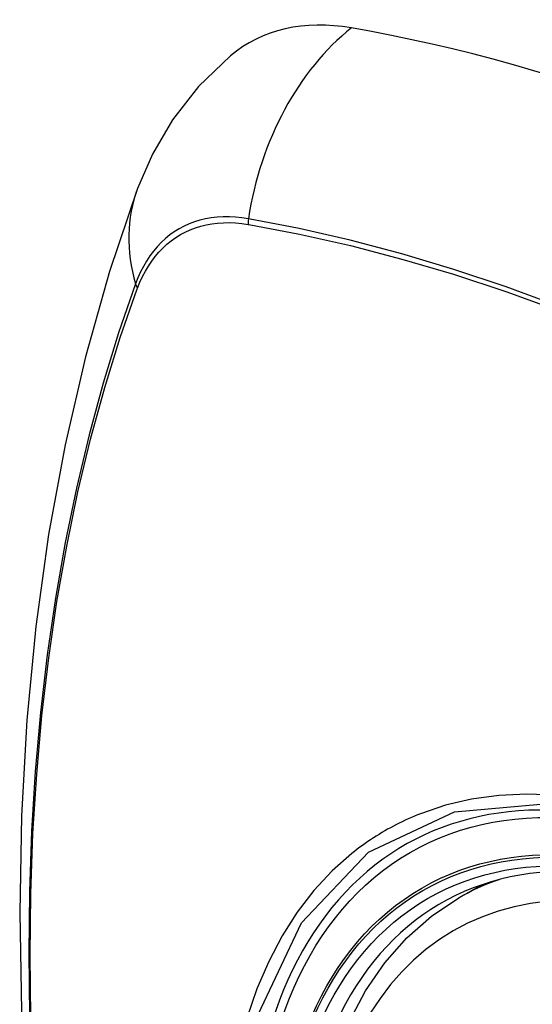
# Model space of a CAD drawing. Header units: inches. Extents: x 23 to 567, y 61 to 264.
# Tile 160 of 256: x 518.234 to 518.469, y 223.246 to 223.698. Entities that reach past the tile are written whole.
import ezdxf

# ---------------------------------------------------------------- set-up
doc = ezdxf.new("R2010")
doc.units = ezdxf.units.IN
doc.header["$MEASUREMENT"] = 0
doc.layers.add('Visible Edges(ANSI)', color=7, linetype='Continuous', lineweight=25)
doc.layers.add('Visible Tangent Edges(ANSI)', color=7, linetype='Continuous', lineweight=25)

msp = doc.modelspace()

# ---------------------------------------------------------------- linework, layer by layer
at = {"layer": 'Visible Edges(ANSI)'}
msp.add_line((518.43521, 223.29478), (518.44548, 223.30071), dxfattribs=at)
at = {"layer": 'Visible Edges(ANSI)', "flags": 128}
for points in [[(518.33046, 223.68105), (518.31585, 223.66697), (518.30391, 223.65167), (518.29465, 223.63589), (518.28783, 223.62016)], [(518.28783, 223.62016), (518.27498, 223.5821), (518.26392, 223.54292), (518.25463, 223.50268), (518.24707, 223.46146), (518.24123, 223.41932), (518.23708, 223.37633), (518.2346, 223.33253), (518.23378, 223.28801), (518.2346, 223.24281), (518.23703, 223.197), (518.24105, 223.15064), (518.24664, 223.10381), (518.25379, 223.05656), (518.26247, 223.00896), (518.27266, 222.96108), (518.28434, 222.913)], [(518.37018, 223.18858), (518.37378, 223.20606), (518.3787, 223.22255), (518.38495, 223.23795), (518.39252, 223.25215), (518.40137, 223.26504), (518.41149, 223.27652), (518.4228, 223.28646), (518.43521, 223.29478)]]:
    msp.add_lwpolyline(points, dxfattribs=at)
at = {"layer": 'Visible Edges(ANSI)'}
for centre, major_axis, start_param, end_param in [((518.42735, 223.53341), (-0.08858, 0.15343), 5.834048, 6.381985), ((518.68914, 222.51742), (-0.64961, 1.12515), 5.161526, 5.834048), ((518.5844, 223.0195), (0.15748, -0.27276), 2.363977, 7.060801)]:
    msp.add_ellipse(centre, major_axis=major_axis, ratio=0.57735, start_param=start_param, end_param=end_param, dxfattribs=at)
msp.add_ellipse((518.58092, 223.01749), major_axis=(-0.15994, 0.27703), ratio=0.57735, dxfattribs=at)
at = {"layer": 'Visible Tangent Edges(ANSI)'}
for p, q in [((518.33859, 223.60374), (518.33893, 223.60369)), ((518.28774, 223.57414), (518.28786, 223.57445))]:
    msp.add_line(p, q, dxfattribs=at)
at = {"layer": 'Visible Tangent Edges(ANSI)', "flags": 128}
for points in [[(518.33874, 223.60631), (518.33579, 223.60678), (518.33287, 223.60709), (518.33, 223.60724), (518.32718, 223.60724), (518.32442, 223.60709), (518.32171, 223.60678), (518.31907, 223.60632), (518.3165, 223.6057), (518.31399, 223.60494), (518.31156, 223.60402), (518.3092, 223.60295), (518.30693, 223.60173), (518.30474, 223.60037), (518.30263, 223.59887), (518.30062, 223.59722), (518.2987, 223.59542), (518.29687, 223.5935), (518.29515, 223.59143), (518.29352, 223.58924), (518.29199, 223.58692), (518.29057, 223.58447), (518.28926, 223.5819), (518.28805, 223.57922), (518.28696, 223.57641)], [(518.28786, 223.57445), (518.28895, 223.57717), (518.29015, 223.57977), (518.29145, 223.58225), (518.29285, 223.58462), (518.29436, 223.58687), (518.29596, 223.589), (518.29765, 223.591), (518.29945, 223.59287), (518.30133, 223.59461), (518.3033, 223.59622), (518.30536, 223.59769), (518.3075, 223.59902), (518.30972, 223.60021), (518.31203, 223.60126), (518.3144, 223.60216), (518.31685, 223.60292), (518.31937, 223.60354), (518.32195, 223.60401), (518.32459, 223.60434), (518.32729, 223.60451), (518.33004, 223.60454), (518.33285, 223.60442), (518.3357, 223.60416), (518.33859, 223.60374)], [(518.8473, 223.33723), (518.82331, 223.35775), (518.79915, 223.3776), (518.77484, 223.39674), (518.75042, 223.41517), (518.72592, 223.43285), (518.70136, 223.44977), (518.67679, 223.46592), (518.65222, 223.48126), (518.62767, 223.49581), (518.60312, 223.50957), (518.57859, 223.52254), (518.55408, 223.53471), (518.52964, 223.54605), (518.50529, 223.55657), (518.48105, 223.56624), (518.45693, 223.57506), (518.43295, 223.58304), (518.40912, 223.59016), (518.38547, 223.59641), (518.362, 223.6018), (518.33874, 223.60631)], [(518.33893, 223.60369), (518.36211, 223.59928), (518.38551, 223.59399), (518.4091, 223.58784), (518.43287, 223.58082), (518.4568, 223.57294), (518.48086, 223.56421), (518.50504, 223.55462), (518.52934, 223.54418), (518.55373, 223.53291), (518.57817, 223.5208), (518.60265, 223.50789), (518.62714, 223.49417), (518.65163, 223.47964), (518.67613, 223.46432), (518.70063, 223.44819), (518.72511, 223.43128), (518.74953, 223.41359), (518.77387, 223.39516), (518.79808, 223.37601), (518.82215, 223.35616), (518.84604, 223.33563)], [(518.28696, 223.57641), (518.2792, 223.55397), (518.27207, 223.53087), (518.2656, 223.50713), (518.2598, 223.48278), (518.25466, 223.45784), (518.2502, 223.43235), (518.24643, 223.40633), (518.24335, 223.37982), (518.24095, 223.35285), (518.23925, 223.32545), (518.23823, 223.29767), (518.23791, 223.26951), (518.23827, 223.24096)], [(518.2389, 223.24005), (518.23854, 223.26853), (518.23887, 223.29662), (518.23989, 223.32432), (518.2416, 223.35163), (518.244, 223.37851), (518.2471, 223.40492), (518.25089, 223.43083), (518.25536, 223.4562), (518.26052, 223.48102), (518.26634, 223.50525), (518.27283, 223.52886), (518.27996, 223.55182), (518.28774, 223.57414)], [(518.66588, 223.24081), (518.65197, 223.25421), (518.63783, 223.26678), (518.6235, 223.27849), (518.60902, 223.28931), (518.59444, 223.29922), (518.57977, 223.30818), (518.56508, 223.31616), (518.55044, 223.32312), (518.53592, 223.32901), (518.52155, 223.33385), (518.50738, 223.33762), (518.49345, 223.3403), (518.47982, 223.34189), (518.46652, 223.34239), (518.4536, 223.34177), (518.44115, 223.34007), (518.42919, 223.33728), (518.41774, 223.33343)], [(518.49147, 222.79964), (518.44376, 222.85507), (518.40252, 222.91775), (518.36955, 222.98498), (518.34614, 223.05398), (518.33344, 223.12133), (518.33206, 223.18396), (518.34205, 223.23878), (518.36303, 223.28345), (518.3939, 223.31581), (518.43332, 223.33434), (518.47969, 223.33835), (518.5307, 223.32759), (518.58405, 223.30252), (518.63707, 223.26437), (518.68756, 223.21474)], [(518.41774, 223.33343), (518.41632, 223.33286), (518.4149, 223.33228), (518.4135, 223.33168), (518.41211, 223.33106), (518.41072, 223.33042), (518.40934, 223.32977), (518.40797, 223.3291), (518.40662, 223.32842), (518.40527, 223.32772), (518.40393, 223.327), (518.4026, 223.32627), (518.40128, 223.32551), (518.39997, 223.32475), (518.39867, 223.32396), (518.39738, 223.32316), (518.3961, 223.32235), (518.39482, 223.32151), (518.39356, 223.32066), (518.39231, 223.3198), (518.39107, 223.31892), (518.38984, 223.31802), (518.38862, 223.3171), (518.38741, 223.31617), (518.38621, 223.31523)], [(518.38621, 223.31523), (518.37718, 223.30724), (518.36882, 223.29826), (518.36115, 223.28831), (518.35421, 223.27745), (518.34803, 223.26571), (518.34262, 223.25312), (518.33802, 223.23973)]]:
    msp.add_lwpolyline(points, dxfattribs=at)
at = {"layer": 'Visible Tangent Edges(ANSI)'}
for centre, major_axis, ratio, start_param, end_param in [((518.42485, 223.59457), (-0.02022, -0.11637), 0.735518, 3.83087, 4.73923), ((518.39871, 223.57948), (-0.11089, 0.04067), 0.735518, 0, 0.496286), ((518.34592, 223.60533), (0.00176, 0.00968), 0.735414, 1.603259, 1.866966), ((518.29627, 223.57667), (0.00925, -0.00336), 0.732421, 3.635219, 3.898926), ((518.58341, 223.01892), (-0.17318, 0.29996), 0.57735, 5.05527, 10.652693), ((518.58336, 223.0189), (-0.15059, 0.26083), 0.57735, 4.097754, 6.89782), ((518.59171, 223.02372), (-0.1565, 0.27106), 0.57735, 6.171189, 6.283185)]:
    msp.add_ellipse(centre, major_axis=major_axis, ratio=ratio, start_param=start_param, end_param=end_param, dxfattribs=at)
for centre, major_axis in [((518.584, 223.01927), (0.17111, -0.29637)), ((518.58102, 223.01755), (-0.1627, 0.2818)), ((518.58092, 223.01749), (0.1621, -0.28076))]:
    msp.add_ellipse(centre, major_axis=major_axis, ratio=0.57735, dxfattribs=at)

doc.saveas('drawing.dxf')
